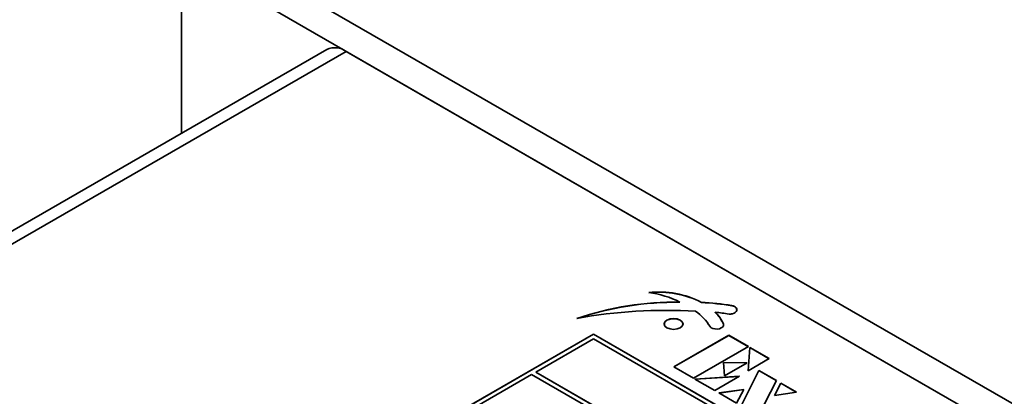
# Model space of a CAD drawing. Header units: millimetres. Extents: x 15 to 187, y 49 to 265.
# Tile 60 of 62: x 134 to 168, y 218 to 231. Entities that reach past the tile are written whole.
import ezdxf

# ---------------------------------------------------------------- set-up
doc = ezdxf.new("R2010")
doc.units = ezdxf.units.MM

msp = doc.modelspace()

# ---------------------------------------------------------------- linework, layer by layer
at = {"color": 7, "linetype": 'Continuous', "lineweight": 35}
for p, q in [((141.2768, 233.0687), (186.5316, 206.9437)), ((140.334, 232.5245), (185.5888, 206.3994)), ((139.3912, 231.98), (139.3912, 226.9883)), ((144.3814, 229.8691), (111.1711, 210.6972)), ((145.048, 229.8031), (112.0497, 210.7536)), ((180.8748, 209.1208), (145.048, 229.8031)), ((156.5034, 221.1798), (156.5034, 221.1852)), ((157.2418, 221.1705), (157.2418, 221.176)), ((158.2828, 221.0596), (158.2828, 221.065)), ((158.372, 221.031), (158.372, 221.0364)), ((157.7164, 220.8301), (157.7164, 220.8355)), ((157.9954, 220.4209), (157.9954, 220.4264)), ((157.9991, 220.4075), (157.9991, 220.413)), ((158.0002, 220.3941), (157.9991, 220.4075)), ((153.5333, 220.0878), (127.7003, 205.1748)), ((153.5333, 220.0824), (127.7051, 205.1721)), ((175.3593, 207.4879), (153.5333, 220.0878)), ((153.5333, 220.0824), (153.5333, 220.0878)), ((175.3546, 207.4852), (153.5333, 220.0824)), ((156.2928, 218.9574), (158.1785, 220.046)), ((156.2975, 218.9547), (158.1785, 220.0405)), ((158.1785, 220.046), (158.8553, 219.6552)), ((158.1785, 220.0405), (158.1785, 220.046)), ((158.1785, 220.0405), (158.8506, 219.6525)), ((153.5333, 219.9246), (151.5534, 218.7816)), ((175.0765, 207.4879), (153.5333, 219.9246)), ((158.8553, 219.6552), (156.9697, 218.5667)), ((158.8448, 218.824), (158.9037, 219.6273)), ((158.8452, 218.8242), (158.9037, 219.6219)), ((158.9037, 219.6273), (159.57, 219.2427)), ((158.9037, 219.6219), (158.9037, 219.6273)), ((158.9037, 219.6219), (159.5653, 219.2399)), ((157.9919, 219.1088), (158.807, 219.097)), ((158.0334, 218.6504), (157.9919, 219.1088)), ((157.9923, 219.1033), (158.7978, 219.0917)), ((158.807, 219.097), (158.0334, 218.6504)), ((159.57, 219.2427), (158.8448, 218.824)), ((151.412, 218.7), (127.9832, 205.1748)), ((154.099, 217.1488), (151.412, 218.7)), ((151.5534, 218.7761), (151.5534, 218.7816)), ((151.5534, 218.7816), (173.0966, 206.345)), ((151.5534, 218.7761), (173.0966, 206.3395)), ((156.9697, 218.5667), (156.2928, 218.9574)), ((158.6039, 217.6233), (159.2132, 218.8346)), ((158.606, 217.622), (159.2132, 218.8291)), ((159.2132, 218.8346), (159.8111, 218.4894)), ((159.2132, 218.8291), (159.2132, 218.8346)), ((159.2132, 218.8291), (159.809, 218.4852)), ((157.0181, 218.5388), (158.5411, 218.6365)), ((157.695, 218.148), (157.0181, 218.5388)), ((157.0266, 218.5339), (158.5305, 218.6303)), ((158.5411, 218.6365), (157.695, 218.148)), ((159.8111, 218.4894), (159.1962, 217.2814)), ((159.7454, 217.9691), (159.963, 218.4017)), ((159.7484, 217.9696), (159.963, 218.3963)), ((159.963, 218.4017), (160.5005, 218.0914)), ((159.963, 218.3963), (159.963, 218.4017)), ((159.963, 218.3963), (160.4931, 218.0902)), ((157.8424, 218.0629), (158.695, 218.1848)), ((158.4472, 217.7138), (157.8424, 218.0629)), ((157.85, 218.0585), (158.6919, 218.1789)), ((158.695, 218.1848), (158.4472, 217.7138)), ((160.5005, 218.0914), (159.7454, 217.9691))]:
    msp.add_line(p, q, dxfattribs=at)
at = {"color": 7, "linetype": 'Continuous', "lineweight": 35, "flags": 128}
for points in [[(158.3066, 220.7832), (158.3593, 220.8043), (158.4021, 220.832), (158.4327, 220.8645), (158.4495, 220.9003), (158.4515, 220.9374), (158.4387, 220.9737), (158.4117, 221.0073), (158.372, 221.0364)], [(156.0575, 220.3027), (156.1621, 220.2624), (156.2856, 220.2482), (156.409, 220.2624), (156.5137, 220.3027), (156.5836, 220.3631), (156.6081, 220.4344), (156.5836, 220.5057), (156.5137, 220.5661), (156.409, 220.6064), (156.2856, 220.6206), (156.1621, 220.6064), (156.0575, 220.5661), (155.9876, 220.5057), (155.963, 220.4344), (155.9876, 220.3631), (156.0575, 220.3027)], [(156.6081, 220.429), (156.5836, 220.5002), (156.5137, 220.5606), (156.409, 220.601), (156.2856, 220.6152), (156.1621, 220.601), (156.0575, 220.5606), (155.9876, 220.5002), (155.963, 220.429)], [(157.5759, 220.305), (157.635, 220.2775), (157.7059, 220.2619), (157.7817, 220.2596), (157.855, 220.2708), (157.9188, 220.2946), (157.9668, 220.3285), (157.9945, 220.3692), (157.9991, 220.413)]]:
    msp.add_lwpolyline(points, dxfattribs=at)
at = {"color": 7, "linetype": 'Continuous', "lineweight": 35}
for centre, radius, start, end in [((144.6575, 229.2579), 0.6706, 54.38242, 114.30712), ((155.7945, 218.4093), 3.1224, 62.3842, 96.63163), ((155.7945, 218.4039), 3.1224, 62.3842, 96.63163), ((155.0307, 218.2669), 3.2688, 63.2225, 82.91493), ((156.3733, 210.5763), 10.6097, 89.29766, 108.75144), ((156.3733, 210.5708), 10.6097, 89.29766, 108.75144), ((156.8189, 212.2678), 8.9183, 80.55283, 87.28221), ((156.8189, 212.2623), 8.9183, 80.55283, 87.28221), ((158.2544, 220.8231), 0.2436, 61.12179, 83.30756), ((158.2544, 220.8177), 0.2436, 61.12179, 83.30756), ((156.0316, 203.8035), 17.097, 86.62647, 100.34052), ((155.9102, 219.3032), 1.9311, 32.50985, 54.27719), ((156.8817, 219.9666), 1.2049, 22.43426, 46.15059), ((156.8187, 212.3813), 8.5017, 80.74012, 83.93873), ((156.8817, 219.9611), 1.2049, 22.43426, 46.15059), ((158.2196, 221.0753), 0.3049, 263.807, 286.59124), ((158.3183, 220.9075), 0.1347, 4.6442, 66.4905), ((157.9338, 220.402), 0.0663, 9.52203, 21.5974), ((157.9338, 220.3966), 0.0663, 9.52203, 21.5974), ((157.6357, 220.4042), 0.1158, 213.02998, 238.90023)]:
    msp.add_arc(centre, radius, start, end, dxfattribs=at)

doc.saveas('drawing.dxf')
